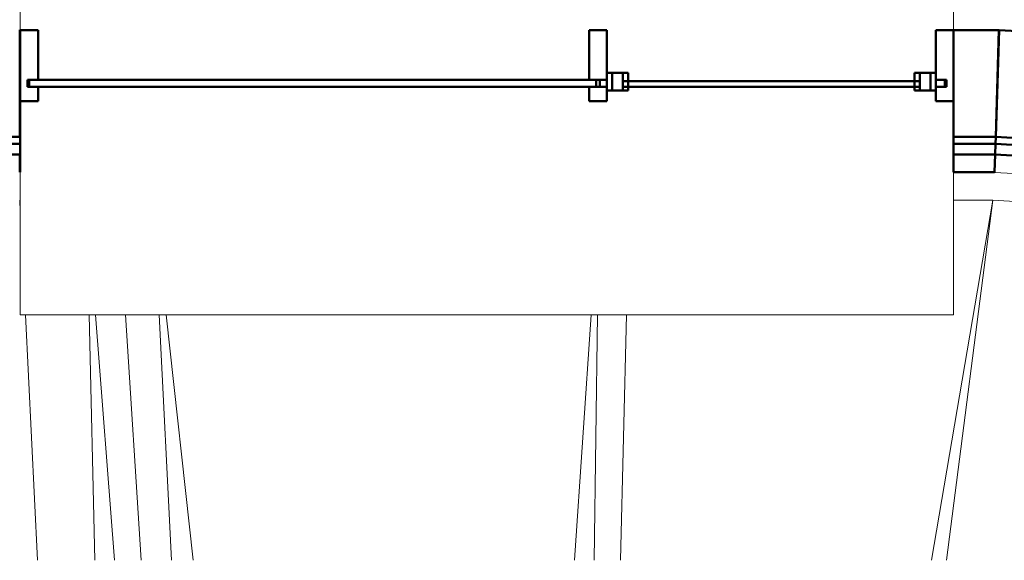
# Model space of a CAD drawing. Header units: millimetres. Extents: x 24644 to 52152, y 2709 to 38988.
# Tile 3 of 93: x 27423 to 30193, y 27625 to 29145. Entities that reach past the tile are written whole.
import ezdxf

# ---------------------------------------------------------------- set-up
doc = ezdxf.new("R2010")
doc.units = ezdxf.units.MM
for name, color, linetype, lineweight in [('A-GENM-____-MCUT', 13, 'Continuous', 50), ('A-GENM-____-OTLN', 13, 'Continuous', 20), ('A-PART-____-MCUT', 2, 'Continuous', 50), ('A-PART-____-OTLN', 2, 'Continuous', 20), ('A-WALL-____-MCUT', 113, 'Continuous', 50), ('A-WALL-____-OTLN', 113, 'Continuous', 20), ('L-SITE-____-OTLN', 91, 'Continuous', 20)]:
    doc.layers.add(name, color=color, linetype=linetype, lineweight=lineweight)

# ---------------------------------------------------------------- blocks, each defined once
blk = doc.blocks.new('Family - Site-608699-В_Этаж 01_Вентиляция')
at = {"layer": 'L-SITE-____-OTLN', "color": 9}
for p, q in [((27423.2, 28637.6), (27424.8, 28637.6)), ((27424.8, 28605.4), (27423.2, 28637.6)), ((29987.4, 27625), (30160.5, 28637.6)), ((30160.5, 28637.6), (30029.7, 27625)), ((30049.9, 28637.6), (30160.5, 28637.6)), ((30483.1, 28617.7), (30160.5, 28637.6)), ((27473.3, 27625), (27439.2, 28315.4)), ((27634.7, 27625), (27618.9, 28315.4)), ((27689.5, 27625), (27636.3, 28315.4)), ((27765.3, 27625), (27720.8, 28315.4)), ((27850, 27625), (27815.3, 28315.4)), ((27911.3, 27625), (27834.8, 28315.4)), ((28984, 27625), (29030.8, 28315.4)), ((29039, 27625), (29048.3, 28315.4)), ((29112.7, 27625), (29130.4, 28315.4))]:
    blk.add_line(p, q, dxfattribs=at)
blk = doc.blocks.new('Прямая форма - Insulation - Thermal Break-609782-В_Этаж 01_Вентиляция')
at = {"layer": 'A-WALL-____-MCUT', "color": 253}
for p, q in [((401.6, 80), (80, 80)), ((401.6, 50), (401.6, 80)), ((3144.6, 80), (3026.6, 80)), ((3026.6, 80), (3026.6, 50)), ((3143.6, 50), (3144.6, 80)), ((80, 50), (401.6, 50)), ((3026.6, 50), (3143.6, 50))]:
    blk.add_line(p, q, dxfattribs=at)
blk = doc.blocks.new('Прямая форма - Gypsum Plasterboard - Waterproof-609783-В_Этаж 01_Вентиляция')
at = {"layer": 'A-WALL-____-MCUT', "color": 253}
for p, q in [((401.6, 50), (400, 50)), ((400, 50), (400, 0)), ((401.6, 0), (401.6, 50)), ((3143.6, 50), (3026.6, 50)), ((3026.6, 50), (3026.6, 0)), ((3142.1, 0), (3143.6, 50)), ((400, 0), (401.6, 0)), ((3026.6, 0), (3142.1, 0))]:
    blk.add_line(p, q, dxfattribs=at)
blk = doc.blocks.new('Прямая форма - Concrete - Structural-609784-В_Этаж 01_Вентиляция')
at = {"layer": 'A-WALL-____-MCUT', "color": 253}
for p, q in [((401.6, 100), (100, 100)), ((401.6, 80), (401.6, 100)), ((3145.2, 100), (3026.6, 100)), ((3026.6, 100), (3026.6, 80)), ((3144.6, 80), (3145.2, 100)), ((100, 80), (401.6, 80)), ((3026.6, 80), (3144.6, 80))]:
    blk.add_line(p, q, dxfattribs=at)
blk = doc.blocks.new('Прямая форма - Masonry Block - Structural-609785-В_Этаж 01_Вентиляция')
at = {"layer": 'A-WALL-____-MCUT', "color": 253}
for p, q in [((401.6, 400), (400, 400)), ((400, 400), (400, 100)), ((401.6, 100), (401.6, 400)), ((3154.4, 400), (3026.6, 400)), ((3026.6, 400), (3026.6, 100)), ((3145.2, 100), (3154.4, 400)), ((400, 100), (401.6, 100)), ((3026.6, 100), (3145.2, 100))]:
    blk.add_line(p, q, dxfattribs=at)
blk = doc.blocks.new('Прямая форма - SW - 008-609786-В_Этаж 01_Вентиляция')
for name in ['Прямая форма - Masonry Block - Structural-609785-В_Этаж 01_Вентиляция', 'Прямая форма - Concrete - Structural-609784-В_Этаж 01_Вентиляция', 'Прямая форма - Insulation - Thermal Break-609782-В_Этаж 01_Вентиляция', 'Прямая форма - Gypsum Plasterboard - Waterproof-609783-В_Этаж 01_Вентиляция']:
    blk.add_blockref(name, (0, 0))
blk = doc.blocks.new('Family - Insulation - Thermal Break-609788-В_Этаж 01_Вентиляция')
at = {"layer": 'A-PART-____-MCUT', "color": 253}
for p, q in [((401.6, 80), (80, 80)), ((401.6, 50), (401.6, 80)), ((3144.6, 80), (3026.6, 80)), ((3026.6, 80), (3026.6, 50)), ((3143.6, 50), (3144.6, 80)), ((80, 50), (401.6, 50)), ((3026.6, 50), (3143.6, 50))]:
    blk.add_line(p, q, dxfattribs=at)
blk = doc.blocks.new('Family - Gypsum Plasterboard - Waterproof-609790-В_Этаж 01_Вентиляция')
at = {"layer": 'A-PART-____-MCUT', "color": 253}
for p, q in [((401.6, 50), (400, 50)), ((400, 50), (400, 0)), ((401.6, 0), (401.6, 50)), ((3143.6, 50), (3026.6, 50)), ((3026.6, 50), (3026.6, 0)), ((3142.1, 0), (3143.6, 50)), ((400, 0), (401.6, 0)), ((3026.6, 0), (3142.1, 0))]:
    blk.add_line(p, q, dxfattribs=at)
blk = doc.blocks.new('Family - OP - 004-609792-В_Этаж 01_Вентиляция')
at = {"layer": 'A-GENM-____-MCUT', "lineweight": 9}
for p, q in [((27424.9, 29516.1), (27424.8, 28315.4)), ((30050, 29516.1), (27424.9, 29516.1)), ((30049.9, 28315.4), (30050, 29516.1)), ((27424.8, 28315.4), (30049.9, 28315.4))]:
    blk.add_line(p, q, dxfattribs=at)
blk = doc.blocks.new('Family - Concrete - Structural-609794-В_Этаж 01_Вентиляция')
at = {"layer": 'A-PART-____-MCUT', "color": 253}
for p, q in [((401.6, 100), (100, 100)), ((401.6, 80), (401.6, 100)), ((3145.2, 100), (3026.6, 100)), ((3026.6, 100), (3026.6, 80)), ((3144.6, 80), (3145.2, 100)), ((100, 80), (401.6, 80)), ((3026.6, 80), (3144.6, 80))]:
    blk.add_line(p, q, dxfattribs=at)
blk = doc.blocks.new('Family - Masonry Block - Structural-609796-В_Этаж 01_Вентиляция')
at = {"layer": 'A-PART-____-MCUT', "color": 253}
for p, q in [((401.6, 400), (400, 400)), ((400, 400), (400, 100)), ((401.6, 100), (401.6, 400)), ((3154.4, 400), (3026.6, 400)), ((3026.6, 400), (3026.6, 100)), ((3145.2, 100), (3154.4, 400)), ((400, 100), (401.6, 100)), ((3026.6, 100), (3145.2, 100))]:
    blk.add_line(p, q, dxfattribs=at)
blk = doc.blocks.new('Прямая форма - V line-610009-В_Этаж 01_Вентиляция')
at = {"layer": 'A-WALL-____-MCUT', "color": 253}
for p, q in [((-462.5, 150), (-512.5, 150)), ((-512.5, 150), (-512.5, 10)), ((-462.5, 10), (-462.5, 150)), ((-512.5, 10), (-462.5, 10)), ((-512.5, -10), (-512.5, -50)), ((-462.5, -10), (-512.5, -10)), ((-462.5, -50), (-462.5, -10)), ((-512.5, -50), (-462.5, -50))]:
    blk.add_line(p, q, dxfattribs=at)
blk = doc.blocks.new('Прямая форма - Iron-610010-В_Этаж 01_Вентиляция')
blk.add_blockref('Прямая форма - V line-610009-В_Этаж 01_Вентиляция', (0, 0))
blk = doc.blocks.new('Прямая форма - V line-610013-В_Этаж 01_Вентиляция')
at = {"layer": 'A-WALL-____-MCUT', "color": 253}
for p, q in [((-482.5, 10), (-2092.5, 10)), ((-2092.5, 10), (-2092.5, -10)), ((-482.5, -10), (-482.5, 10)), ((-2092.5, -10), (-482.5, -10))]:
    blk.add_line(p, q, dxfattribs=at)
blk = doc.blocks.new('Прямая форма - Iron-610014-В_Этаж 01_Вентиляция')
blk.add_blockref('Прямая форма - V line-610013-В_Этаж 01_Вентиляция', (0, 0))
blk = doc.blocks.new('Прямая форма - V line-610021-В_Этаж 01_Вентиляция')
at = {"layer": 'A-WALL-____-MCUT', "color": 253}
for p, q in [((-2062.5, 150), (-2112.5, 150)), ((-2112.5, 150), (-2112.5, -50)), ((-2062.5, 10), (-2062.5, 150)), ((-2087.5, 10), (-2062.5, 10)), ((-2087.5, -10), (-2087.5, 10)), ((-2062.5, -10), (-2087.5, -10)), ((-2062.5, -50), (-2062.5, -10)), ((-2112.5, -50), (-2062.5, -50))]:
    blk.add_line(p, q, dxfattribs=at)
blk = doc.blocks.new('Прямая форма - Iron-610022-В_Этаж 01_Вентиляция')
blk.add_blockref('Прямая форма - V line-610021-В_Этаж 01_Вентиляция', (0, 0))
blk = doc.blocks.new('Прямая форма - Iron-610023-В_Этаж 01_Вентиляция')
at = {"layer": 'A-WALL-____-MCUT', "color": 253}
for p, q in [((-462.5, 30), (-462.5, -20)), ((-447.5, 30), (-462.5, 30)), ((-462.5, 30), (-462.5, -20)), ((-402.5, 30), (-462.5, 30)), ((-447.5, -20), (-447.5, 30)), ((-447.5, 30), (-447.5, -20)), ((-417.5, 30), (-447.5, 30)), ((-417.5, -20), (-417.5, 30)), ((-402.5, -20), (-402.5, 30)), ((462.5, 30), (402.5, 30)), ((402.5, 30), (402.5, -20)), ((417.5, 30), (417.5, -20)), ((447.5, 30), (417.5, 30)), ((462.5, 30), (447.5, 30)), ((447.5, 30), (447.5, -20)), ((447.5, -20), (447.5, 30)), ((462.5, -20), (462.5, 30)), ((462.5, -20), (462.5, 30)), ((-492.5, 10), (-492.5, -10)), ((-462.5, 10), (-492.5, 10)), ((-462.5, -10), (-462.5, 10)), ((492.5, 10), (462.5, 10)), ((462.5, 10), (462.5, -10)), ((492.5, -10), (492.5, 10)), ((-492.5, -10), (-462.5, -10)), ((-462.5, -20), (-447.5, -20)), ((-462.5, -20), (-402.5, -20)), ((-447.5, -20), (-417.5, -20)), ((402.5, -20), (462.5, -20)), ((417.5, -20), (447.5, -20)), ((447.5, -20), (462.5, -20)), ((462.5, -10), (492.5, -10))]:
    blk.add_line(p, q, dxfattribs=at)
blk = doc.blocks.new('Прямая форма - Glass-610030-В_Этаж 01_Вентиляция')
at = {"layer": 'A-WALL-____-MCUT', "color": 253}
for p, q in [((417.5, 6), (-417.5, 6)), ((-417.5, 6), (-417.5, -10)), ((417.5, -10), (417.5, 6)), ((-417.5, -10), (417.5, -10))]:
    blk.add_line(p, q, dxfattribs=at)
blk = doc.blocks.new('Прямая форма - V line-610031-В_Этаж 01_Вентиляция')
at = {"layer": 'A-WALL-____-MCUT', "color": 253}
for p, q in [((512.5, 150), (462.5, 150)), ((462.5, 150), (462.5, 10)), ((512.5, -50), (512.5, 150)), ((462.5, 10), (487.5, 10)), ((487.5, 10), (487.5, -10)), ((487.5, -10), (462.5, -10)), ((462.5, -10), (462.5, -50)), ((462.5, -50), (512.5, -50))]:
    blk.add_line(p, q, dxfattribs=at)
blk = doc.blocks.new('Прямая форма - Iron-610032-В_Этаж 01_Вентиляция')
blk.add_blockref('Прямая форма - V line-610031-В_Этаж 01_Вентиляция', (0, 0))
blk = doc.blocks.new('Прямая форма - CW-002-610045-В_Этаж 01_Вентиляция')
for name in ['Прямая форма - Iron-610022-В_Этаж 01_Вентиляция', 'Прямая форма - Iron-610010-В_Этаж 01_Вентиляция', 'Прямая форма - Iron-610032-В_Этаж 01_Вентиляция', 'Прямая форма - Iron-610023-В_Этаж 01_Вентиляция', 'Прямая форма - Iron-610014-В_Этаж 01_Вентиляция', 'Прямая форма - Glass-610030-В_Этаж 01_Вентиляция']:
    blk.add_blockref(name, (0, 0))
blk = doc.blocks.new('Family - V line-610050-В_Этаж 01_Вентиляция')
at = {"layer": 'A-PART-____-MCUT', "color": 253}
for p, q in [((-462.5, 150), (-512.5, 150)), ((-512.5, 150), (-512.5, 10)), ((-462.5, 10), (-462.5, 150)), ((-512.5, 10), (-462.5, 10)), ((-512.5, -10), (-512.5, -50)), ((-462.5, -10), (-512.5, -10)), ((-462.5, -50), (-462.5, -10)), ((-512.5, -50), (-462.5, -50))]:
    blk.add_line(p, q, dxfattribs=at)
blk = doc.blocks.new('Family - Iron-610051-В_Этаж 01_Вентиляция')
blk.add_blockref('Family - V line-610050-В_Этаж 01_Вентиляция', (0, 0))
blk = doc.blocks.new('Family - V line-610056-В_Этаж 01_Вентиляция')
at = {"layer": 'A-PART-____-MCUT', "color": 253}
for p, q in [((-482.5, 10), (-2092.5, 10)), ((-2092.5, 10), (-2092.5, -10)), ((-482.5, -10), (-482.5, 10)), ((-2092.5, -10), (-482.5, -10))]:
    blk.add_line(p, q, dxfattribs=at)
blk = doc.blocks.new('Family - Iron-610057-В_Этаж 01_Вентиляция')
blk.add_blockref('Family - V line-610056-В_Этаж 01_Вентиляция', (0, 0))
blk = doc.blocks.new('Family - V line-610068-В_Этаж 01_Вентиляция')
at = {"layer": 'A-PART-____-MCUT', "color": 253}
for p, q in [((-2062.5, 150), (-2112.5, 150)), ((-2112.5, 150), (-2112.5, -50)), ((-2062.5, 10), (-2062.5, 150)), ((-2087.5, 10), (-2062.5, 10)), ((-2087.5, -10), (-2087.5, 10)), ((-2062.5, -10), (-2087.5, -10)), ((-2062.5, -50), (-2062.5, -10)), ((-2112.5, -50), (-2062.5, -50))]:
    blk.add_line(p, q, dxfattribs=at)
blk = doc.blocks.new('Family - Iron-610069-В_Этаж 01_Вентиляция')
blk.add_blockref('Family - V line-610068-В_Этаж 01_Вентиляция', (0, 0))
blk = doc.blocks.new('Family - Iron-610071-В_Этаж 01_Вентиляция')
at = {"layer": 'A-PART-____-MCUT', "color": 253}
for p, q in [((-462.5, 30), (-462.5, -20)), ((-447.5, 30), (-462.5, 30)), ((-462.5, 30), (-462.5, -20)), ((-402.5, 30), (-462.5, 30)), ((-447.5, -20), (-447.5, 30)), ((-447.5, 30), (-447.5, -20)), ((-417.5, 30), (-447.5, 30)), ((-417.5, -20), (-417.5, 30)), ((-402.5, -20), (-402.5, 30)), ((462.5, 30), (402.5, 30)), ((402.5, 30), (402.5, -20)), ((417.5, 30), (417.5, -20)), ((447.5, 30), (417.5, 30)), ((462.5, 30), (447.5, 30)), ((447.5, 30), (447.5, -20)), ((447.5, -20), (447.5, 30)), ((462.5, -20), (462.5, 30)), ((462.5, -20), (462.5, 30)), ((-492.5, 10), (-492.5, -10)), ((-462.5, 10), (-492.5, 10)), ((-462.5, -10), (-462.5, 10)), ((492.5, 10), (462.5, 10)), ((462.5, 10), (462.5, -10)), ((492.5, -10), (492.5, 10)), ((-492.5, -10), (-462.5, -10)), ((-462.5, -20), (-447.5, -20)), ((-462.5, -20), (-402.5, -20)), ((-447.5, -20), (-417.5, -20)), ((402.5, -20), (462.5, -20)), ((417.5, -20), (447.5, -20)), ((447.5, -20), (462.5, -20)), ((462.5, -10), (492.5, -10))]:
    blk.add_line(p, q, dxfattribs=at)
blk = doc.blocks.new('Family - Glass-610082-В_Этаж 01_Вентиляция')
at = {"layer": 'A-PART-____-MCUT', "color": 253}
for p, q in [((417.5, 6), (-417.5, 6)), ((-417.5, 6), (-417.5, -10)), ((417.5, -10), (417.5, 6)), ((-417.5, -10), (417.5, -10))]:
    blk.add_line(p, q, dxfattribs=at)
blk = doc.blocks.new('Family - V line-610084-В_Этаж 01_Вентиляция')
at = {"layer": 'A-PART-____-MCUT', "color": 253}
for p, q in [((512.5, 150), (462.5, 150)), ((462.5, 150), (462.5, 10)), ((512.5, -50), (512.5, 150)), ((462.5, 10), (487.5, 10)), ((487.5, 10), (487.5, -10)), ((487.5, -10), (462.5, -10)), ((462.5, -10), (462.5, -50)), ((462.5, -50), (512.5, -50))]:
    blk.add_line(p, q, dxfattribs=at)
blk = doc.blocks.new('Family - Iron-610085-В_Этаж 01_Вентиляция')
blk.add_blockref('Family - V line-610084-В_Этаж 01_Вентиляция', (0, 0))
blk = doc.blocks.new('Прямая форма - Insulation - Thermal Break-610105-В_Этаж 01_Вентиляция')
at = {"layer": 'A-WALL-____-MCUT', "color": 253}
for p, q in [((1257.9, 80), (-2.5, 80)), ((-2.5, 80), (-1.5, 50)), ((1258.8, 50), (1257.9, 80)), ((-1.5, 50), (1258.8, 50))]:
    blk.add_line(p, q, dxfattribs=at)
blk = doc.blocks.new('Прямая форма - Concrete - Structural-610106-В_Этаж 01_Вентиляция')
at = {"layer": 'A-WALL-____-MCUT', "color": 253}
for p, q in [((1257.2, 100), (-3.1, 100)), ((-3.1, 100), (-2.5, 80)), ((1257.9, 80), (1257.2, 100)), ((-2.5, 80), (1257.9, 80))]:
    blk.add_line(p, q, dxfattribs=at)
blk = doc.blocks.new('Прямая форма - Masonry Block - Structural-610107-В_Этаж 01_Вентиляция')
at = {"layer": 'A-WALL-____-MCUT', "color": 253}
for p, q in [((1248, 400), (-12.3, 400)), ((-12.3, 400), (-3.1, 100)), ((1257.2, 100), (1248, 400)), ((-3.1, 100), (1257.2, 100))]:
    blk.add_line(p, q, dxfattribs=at)
blk = doc.blocks.new('Прямая форма - Gypsum Plasterboard - Waterproof-610108-В_Этаж 01_Вентиляция')
at = {"layer": 'A-WALL-____-OTLN', "color": 9}
for p, q in [((533.2, 50), (-1.5, 50)), ((-1.5, 50), (-0.7, 21.2)), ((1258.1, 50), (533.2, 50)), ((1258.1, 50), (1258.8, 50)), ((1259.4, 30.3), (1258.8, 50)), ((1260.3, 0), (1259.4, 30.3)), ((-0.7, 21.2), (0, 0)), ((535.4, 0), (0, 0)), ((0, 0), (1260.3, 0)), ((1260.3, 0), (0, 0)), ((535.4, 0), (1260.3, 0)), ((1260.3, 0), (1260.3, 0))]:
    blk.add_line(p, q, dxfattribs=at)
blk = doc.blocks.new('Прямая форма - SW - 008-610109-В_Этаж 01_Вентиляция')
at = {"layer": 'A-GENM-____-OTLN', "lineweight": 9}
blk.add_line((0, 0), (1260.3, 0), dxfattribs=at)
for name in ['Прямая форма - Masonry Block - Structural-610107-В_Этаж 01_Вентиляция', 'Прямая форма - Concrete - Structural-610106-В_Этаж 01_Вентиляция', 'Прямая форма - Insulation - Thermal Break-610105-В_Этаж 01_Вентиляция', 'Прямая форма - Gypsum Plasterboard - Waterproof-610108-В_Этаж 01_Вентиляция']:
    blk.add_blockref(name, (0, 0))
blk = doc.blocks.new('Family - Insulation - Thermal Break-610111-В_Этаж 01_Вентиляция')
at = {"layer": 'A-PART-____-MCUT', "color": 253}
for p, q in [((1257.9, 80), (-2.5, 80)), ((-2.5, 80), (-1.5, 50)), ((1258.8, 50), (1257.9, 80)), ((-1.5, 50), (1258.8, 50))]:
    blk.add_line(p, q, dxfattribs=at)
blk = doc.blocks.new('Family - Concrete - Structural-610113-В_Этаж 01_Вентиляция')
at = {"layer": 'A-PART-____-MCUT', "color": 253}
for p, q in [((1257.2, 100), (-3.1, 100)), ((-3.1, 100), (-2.5, 80)), ((1257.9, 80), (1257.2, 100)), ((-2.5, 80), (1257.9, 80))]:
    blk.add_line(p, q, dxfattribs=at)
blk = doc.blocks.new('Family - Masonry Block - Structural-610115-В_Этаж 01_Вентиляция')
at = {"layer": 'A-PART-____-MCUT', "color": 253}
for p, q in [((1248, 400), (-12.3, 400)), ((-12.3, 400), (-3.1, 100)), ((1257.2, 100), (1248, 400)), ((-3.1, 100), (1257.2, 100))]:
    blk.add_line(p, q, dxfattribs=at)
blk = doc.blocks.new('Family - Gypsum Plasterboard - Waterproof-610117-В_Этаж 01_Вентиляция')
at = {"layer": 'A-PART-____-OTLN', "color": 9}
for p, q in [((533.2, 50), (-1.5, 50)), ((-1.5, 50), (-0.7, 21.2)), ((1258.1, 50), (533.2, 50)), ((1258.1, 50), (1258.8, 50)), ((1259.4, 30.3), (1258.8, 50)), ((1260.3, 0), (1259.4, 30.3)), ((-0.7, 21.2), (0, 0)), ((535.4, 0), (0, 0)), ((0, 0), (1260.3, 0)), ((1260.3, 0), (0, 0)), ((535.4, 0), (1260.3, 0)), ((1260.3, 0), (1260.3, 0))]:
    blk.add_line(p, q, dxfattribs=at)
blk = doc.blocks.new('V line_ifc_RVT-1-В_Этаж 01_Вентиляция')
at = {"layer": 'A-GENM-____-OTLN', "color": 9, "lineweight": 20}
blk.add_blockref('Family - OP - 004-609792-В_Этаж 01_Вентиляция', (0, 0), dxfattribs=at)
at = {"layer": 'A-PART-____-OTLN', "color": 9, "lineweight": 20}
for name, p, rotation in [('Family - Masonry Block - Structural-609796-В_Этаж 01_Вентиляция', (27023.2, 28715.9), 359.9955699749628), ('Family - Masonry Block - Structural-610115-В_Этаж 01_Вентиляция', (30165.3, 28715.6), 356.4598351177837), ('Family - Concrete - Structural-609794-В_Этаж 01_Вентиляция', (27023.2, 28715.9), 359.9955699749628), ('Family - Concrete - Structural-610113-В_Этаж 01_Вентиляция', (30165.3, 28715.6), 356.4598351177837), ('Family - Insulation - Thermal Break-609788-В_Этаж 01_Вентиляция', (27023.2, 28715.9), 359.9955699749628), ('Family - Insulation - Thermal Break-610111-В_Этаж 01_Вентиляция', (30165.3, 28715.6), 356.4598351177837), ('Family - Gypsum Plasterboard - Waterproof-609790-В_Этаж 01_Вентиляция', (27023.2, 28715.9), 359.9955699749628), ('Family - Gypsum Plasterboard - Waterproof-610117-В_Этаж 01_Вентиляция', (30165.3, 28715.6), 356.4598351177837)]:
    blk.add_blockref(name, p, dxfattribs=dict(at, rotation=rotation))
for name in ['Family - Iron-610069-В_Этаж 01_Вентиляция', 'Family - Iron-610051-В_Этаж 01_Вентиляция', 'Family - Iron-610085-В_Этаж 01_Вентиляция', 'Family - Iron-610071-В_Этаж 01_Вентиляция', 'Family - Iron-610057-В_Этаж 01_Вентиляция', 'Family - Glass-610082-В_Этаж 01_Вентиляция']:
    blk.add_blockref(name, (29537.4, 28965.6), dxfattribs=at)
at = {"layer": 'A-WALL-____-OTLN', "color": 9, "lineweight": 20}
for name, p, rotation in [('Прямая форма - SW - 008-609786-В_Этаж 01_Вентиляция', (27023.2, 28715.9), 359.9955699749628), ('Прямая форма - SW - 008-610109-В_Этаж 01_Вентиляция', (30165.3, 28715.6), 356.4598351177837)]:
    blk.add_blockref(name, p, dxfattribs=dict(at, rotation=rotation))
blk.add_blockref('Прямая форма - CW-002-610045-В_Этаж 01_Вентиляция', (29537.4, 28965.6), dxfattribs=at)
at = {"layer": 'L-SITE-____-OTLN', "color": 9, "lineweight": 20}
blk.add_blockref('Family - Site-608699-В_Этаж 01_Вентиляция', (0, 0), dxfattribs=at)

msp = doc.modelspace()

# ---------------------------------------------------------------- block references
at = {"lineweight": 9}
msp.add_blockref('V line_ifc_RVT-1-В_Этаж 01_Вентиляция', (0, 0), dxfattribs=at)

doc.saveas('drawing.dxf')
